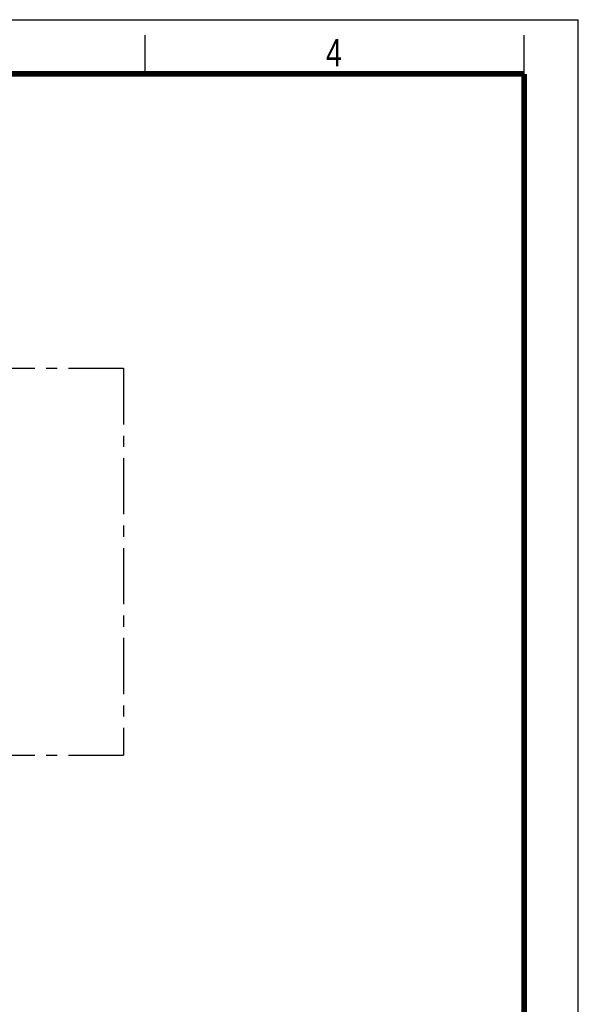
# Model space of a CAD drawing. Header units: millimetres. Extents: x 0 to 210, y 0 to 297.
# Tile 6 of 6: x 138 to 210, y 170 to 297. Entities that reach past the tile are written whole.
import ezdxf

# ---------------------------------------------------------------- set-up
doc = ezdxf.new("R2010")
doc.units = ezdxf.units.MM
doc.header["$LTSCALE"] = 19.36
doc.linetypes.add('CENTER', pattern=[0.6, 0.375, -0.075, 0.075, -0.075])
doc.layers.get('0').update_dxf_attribs({"linetype": 'CONTINUOUS'})
doc.layers.add('DEFAULT_1', color=7, linetype='CENTER')
doc.styles.add('TEXTSTYLE_2', font='txt', dxfattribs={"width": 0.75})

msp = doc.modelspace()

# ---------------------------------------------------------------- linework, layer by layer
at = {"color": 2, "linetype": 'Continuous'}
for p, q in [((0, 297), (210, 297)), ((210, 0), (210, 297)), ((154, 290), (154, 295)), ((203, 290), (203, 295))]:
    msp.add_line(p, q, dxfattribs=at)
at = {"color": 7, "linetype": 'Continuous', "const_width": 0.7}
for points in [[(7, 290), (203, 290)], [(203, 7), (203, 290)]]:
    msp.add_lwpolyline(points, dxfattribs=at)
at = {"layer": 'DEFAULT_1', "color": 5, "linetype": 'CENTER'}
for p, q in [((51.167, 251.957), (151.182, 251.957)), ((151.182, 251.957), (151.182, 201.944)), ((51.167, 201.944), (151.182, 201.944))]:
    msp.add_line(p, q, dxfattribs=at)

# ---------------------------------------------------------------- texts
at = {"color": 5, "linetype": 'Continuous', "style": 'TEXTSTYLE_2', "width": 0.785714}
msp.add_text('4', height=3.5, dxfattribs=at).set_placement((177.383, 290.991))

doc.saveas('drawing.dxf')
